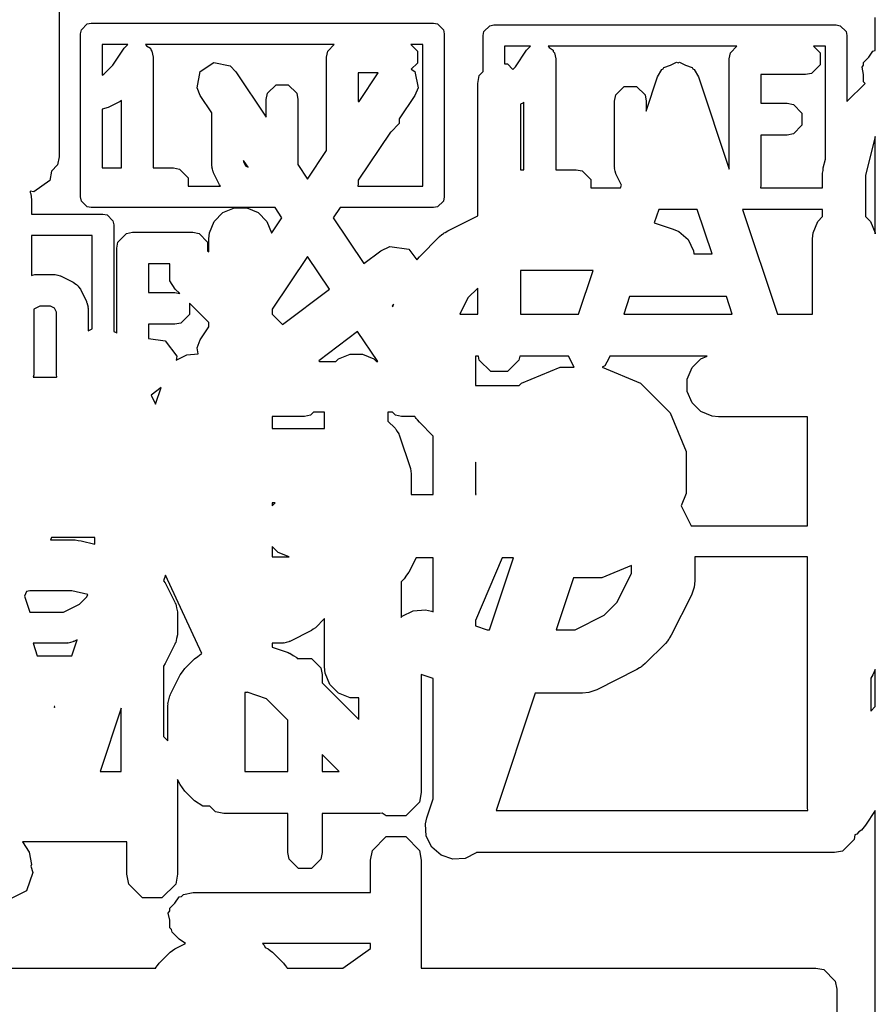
# Model space of a CAD drawing. Extents: x 95.1 to 121.9, y -82.3 to -63.1.
# Tile 15 of 35: x 105.9 to 107.9, y -74.7 to -72.3. Entities that reach past the tile are written whole.
import ezdxf

# ---------------------------------------------------------------- set-up
doc = ezdxf.new("R2010")
doc.units = 0
doc.layers.add('BLACK', color=7, linetype='CONTINUOUS')

msp = doc.modelspace()

# ---------------------------------------------------------------- linework, layer by layer
at = {"layer": 'BLACK', "linetype": 'CONTINUOUS'}
for p, q in [((106.006, -72.293), (106.006, -72.663)), ((106.058557, -72.362048), (106.072304, -72.348301)), ((106.072304, -72.348301), (106.082024, -72.346368)), ((106.082024, -72.346368), (106.892024, -72.346368)), ((106.892024, -72.346368), (106.901744, -72.348301)), ((106.901744, -72.348301), (106.915491, -72.362048)), ((107.9378, -72.411379), (107.9378, -72.3334)), ((106.056624, -72.371768), (106.058557, -72.362048)), ((106.056624, -72.757768), (106.056624, -72.371768)), ((106.915491, -72.362048), (106.917424, -72.371768)), ((106.917424, -72.371768), (106.917424, -72.757768)), ((107.009632, -72.375832), (107.011565, -72.366112)), ((107.011565, -72.366112), (107.025312, -72.352365)), ((107.025312, -72.352365), (107.035032, -72.350432)), ((107.035032, -72.350432), (107.845032, -72.350432)), ((107.845032, -72.350432), (107.854752, -72.352365)), ((107.854752, -72.352365), (107.868499, -72.366112)), ((107.868499, -72.366112), (107.870432, -72.375832)), ((107.009632, -72.460935), (107.009632, -72.375832)), ((107.870432, -72.375832), (107.870432, -72.532047)), ((106.107424, -72.397168), (106.107424, -72.46934)), ((106.168301, -72.397168), (106.107424, -72.397168)), ((106.133021, -72.445721), (106.159536, -72.405951)), ((106.159536, -72.405951), (106.168301, -72.397168)), ((106.210149, -72.397168), (106.212812, -72.399831)), ((106.657041, -72.397168), (106.210149, -72.397168)), ((106.212812, -72.399831), (106.221897, -72.405888)), ((106.221897, -72.405888), (106.222653, -72.409672)), ((106.222653, -72.409672), (106.225383, -72.412402)), ((106.225383, -72.412402), (106.228238, -72.426753)), ((106.638952, -72.426753), (106.641807, -72.412402)), ((106.641807, -72.412402), (106.657041, -72.397168)), ((106.83872, -72.397168), (106.853954, -72.412402)), ((106.866624, -72.397168), (106.83872, -72.397168)), ((106.853954, -72.412402), (106.853954, -72.441104)), ((106.866624, -72.732368), (106.866624, -72.397168)), ((107.060432, -72.401232), (107.060432, -72.442546)), ((107.121309, -72.401232), (107.060432, -72.401232)), ((107.086029, -72.449785), (107.112544, -72.410015)), ((107.112544, -72.410015), (107.121309, -72.401232)), ((107.163157, -72.401232), (107.16582, -72.403895)), ((107.610049, -72.401232), (107.163157, -72.401232)), ((107.16582, -72.403895), (107.174905, -72.409952)), ((107.174905, -72.409952), (107.175661, -72.413736)), ((107.175661, -72.413736), (107.178391, -72.416466)), ((107.178391, -72.416466), (107.181246, -72.430817)), ((107.59196, -72.430817), (107.594815, -72.416466)), ((107.594815, -72.416466), (107.610049, -72.401232)), ((107.791728, -72.401232), (107.806962, -72.416466)), ((107.819632, -72.401232), (107.791728, -72.401232)), ((107.806962, -72.416466), (107.806962, -72.445168)), ((107.819632, -72.668724), (107.819632, -72.401232)), ((107.922281, -72.427083), (107.931974, -72.412545)), ((107.931974, -72.412545), (107.9378, -72.411379)), ((106.228238, -72.426753), (106.228238, -72.689253)), ((106.340014, -72.461212), (106.372364, -72.439645)), ((106.372364, -72.439645), (106.41049, -72.44727)), ((106.638952, -72.647802), (106.638952, -72.426753)), ((106.853954, -72.441104), (106.839413, -72.455644)), ((107.060432, -72.442546), (107.066901, -72.442546)), ((107.066901, -72.442546), (107.080084, -72.455729)), ((107.181246, -72.430817), (107.181246, -72.693317)), ((107.452789, -72.446009), (107.467193, -72.438807)), ((107.467193, -72.438807), (107.470794, -72.440007)), ((107.470794, -72.440007), (107.474395, -72.438807)), ((107.474395, -72.438807), (107.488795, -72.446007)), ((107.59196, -72.692333), (107.59196, -72.430817)), ((107.909928, -72.439437), (107.922281, -72.427083)), ((107.909928, -72.445613), (107.909928, -72.439437)), ((106.111381, -72.467362), (106.133021, -72.445721)), ((106.332389, -72.499338), (106.340014, -72.461212)), ((106.41049, -72.44727), (106.424491, -72.4613)), ((106.424491, -72.4613), (106.496095, -72.568706)), ((106.713952, -72.464253), (106.713952, -72.53211)), ((106.761319, -72.464253), (106.713952, -72.464253)), ((106.716081, -72.53211), (106.761319, -72.464253)), ((106.839413, -72.455644), (106.847765, -72.461212)), ((106.847765, -72.461212), (106.85539, -72.499338)), ((107.000528, -72.470039), (107.009632, -72.460935)), ((107.080084, -72.455729), (107.086029, -72.449785)), ((107.422601, -72.473414), (107.432417, -72.456195)), ((107.432417, -72.456195), (107.435812, -72.454497)), ((107.435812, -72.454497), (107.43751, -72.451102)), ((107.43751, -72.451102), (107.452789, -72.446009)), ((107.488795, -72.446007), (107.504078, -72.451101)), ((107.504078, -72.451101), (107.505776, -72.454497)), ((107.505776, -72.454497), (107.509171, -72.456195)), ((107.509171, -72.456195), (107.518987, -72.473415)), ((107.786668, -72.465462), (107.772317, -72.468317)), ((107.806962, -72.445168), (107.786668, -72.465462)), ((107.906501, -72.450754), (107.909928, -72.445613)), ((107.909928, -72.467887), (107.906501, -72.450754)), ((106.107424, -72.46934), (106.111381, -72.467362)), ((106.996661, -72.489479), (107.000528, -72.470039)), ((106.996661, -72.802275), (106.996661, -72.489479)), ((107.395531, -72.554624), (107.422601, -72.473414)), ((107.518987, -72.473415), (107.59196, -72.692333)), ((107.772317, -72.468317), (107.66696, -72.468317)), ((107.66696, -72.468317), (107.66696, -72.536174)), ((107.870432, -72.532047), (107.913524, -72.488955)), ((107.909928, -72.485359), (107.909928, -72.467887)), ((107.913524, -72.488955), (107.909928, -72.485359)), ((106.339955, -72.517658), (106.332389, -72.499338)), ((106.496095, -72.526753), (106.49895, -72.512402)), ((106.49895, -72.512402), (106.519244, -72.492108)), ((106.519244, -72.492108), (106.547946, -72.492108)), ((106.547946, -72.492108), (106.56824, -72.512402)), ((106.56824, -72.512402), (106.571095, -72.526753)), ((106.85539, -72.499338), (106.847824, -72.517658)), ((107.323386, -72.516466), (107.34368, -72.496172)), ((107.34368, -72.496172), (107.372382, -72.496172)), ((107.372382, -72.496172), (107.392676, -72.516466)), ((106.150365, -72.531723), (106.121794, -72.546009)), ((106.153238, -72.529493), (106.150365, -72.531723)), ((106.153238, -72.689253), (106.153238, -72.529493)), ((106.367523, -72.55901), (106.339955, -72.517658)), ((106.496095, -72.568706), (106.496095, -72.526753)), ((106.571095, -72.526753), (106.571095, -72.681206)), ((106.713952, -72.53211), (106.716081, -72.53211)), ((106.847824, -72.517658), (106.811097, -72.572748)), ((107.103373, -72.535787), (107.098261, -72.538343)), ((107.106246, -72.533557), (107.103373, -72.535787)), ((107.106246, -72.693317), (107.106246, -72.533557)), ((107.320531, -72.530817), (107.323386, -72.516466)), ((107.320531, -72.68796), (107.320531, -72.530817)), ((107.392676, -72.516466), (107.395531, -72.530817)), ((107.395531, -72.530817), (107.395531, -72.554624)), ((107.66696, -72.536174), (107.72946, -72.536174)), ((107.72946, -72.536174), (107.743811, -72.539029)), ((106.107681, -72.549873), (106.107424, -72.549787)), ((106.107424, -72.549787), (106.107424, -72.689253)), ((106.121794, -72.546009), (106.107681, -72.549873)), ((106.367523, -72.683896), (106.367523, -72.55901)), ((107.098261, -72.538343), (107.098261, -72.693317)), ((107.743811, -72.539029), (107.764105, -72.559323)), ((107.764105, -72.559323), (107.764105, -72.588025)), ((106.811097, -72.572748), (106.811097, -72.583961)), ((106.789983, -72.604417), (106.713952, -72.718465)), ((106.790803, -72.604255), (106.789983, -72.604417)), ((106.811097, -72.583961), (106.790803, -72.604255)), ((107.764105, -72.588025), (107.743811, -72.608319)), ((107.72946, -72.611174), (107.66696, -72.611174)), ((107.66696, -72.611174), (107.66696, -72.730817)), ((107.743811, -72.608319), (107.72946, -72.611174)), ((107.9378, -72.614956), (107.91469, -72.707398)), ((107.9378, -72.845238), (107.9378, -72.614956)), ((106.593889, -72.715397), (106.638952, -72.647802)), ((106.006, -72.663), (106.002194, -72.682134)), ((106.45316, -72.687467), (106.442523, -72.67151)), ((106.442523, -72.67151), (106.442523, -72.675043)), ((106.442523, -72.675043), (106.44726, -72.684517)), ((107.814607, -72.688824), (107.819632, -72.668724)), ((105.987701, -72.696626), (105.983742, -72.719062)), ((106.002194, -72.682134), (105.987701, -72.696626)), ((106.107424, -72.689253), (106.153238, -72.689253)), ((106.228238, -72.689253), (106.276452, -72.689253)), ((106.276452, -72.689253), (106.290803, -72.692108)), ((106.290803, -72.692108), (106.311097, -72.712402)), ((106.367889, -72.685738), (106.367523, -72.683896)), ((106.367618, -72.686554), (106.367889, -72.685738)), ((106.369204, -72.692349), (106.367618, -72.686554)), ((106.370378, -72.698247), (106.369204, -72.692349)), ((106.370985, -72.698854), (106.370378, -72.698247)), ((106.371482, -72.700667), (106.370985, -72.698854)), ((106.44726, -72.684517), (106.45316, -72.687467)), ((106.571095, -72.681206), (106.593889, -72.715397)), ((107.098261, -72.693317), (107.106246, -72.693317)), ((107.181246, -72.693317), (107.22946, -72.693317)), ((107.22946, -72.693317), (107.243811, -72.696172)), ((107.243811, -72.696172), (107.264105, -72.716466)), ((107.320897, -72.689802), (107.320531, -72.68796)), ((107.320626, -72.690618), (107.320897, -72.689802)), ((107.322212, -72.696413), (107.320626, -72.690618)), ((107.323386, -72.702311), (107.322212, -72.696413)), ((107.81309, -72.701145), (107.814304, -72.69504)), ((107.814304, -72.69504), (107.814607, -72.688824)), ((105.983742, -72.719062), (105.946121, -72.745396)), ((106.311097, -72.712402), (106.311097, -72.732368)), ((106.385768, -72.729238), (106.371482, -72.700667)), ((106.713952, -72.718465), (106.713952, -72.726753)), ((107.264105, -72.716466), (107.264105, -72.736432)), ((107.323993, -72.702918), (107.323386, -72.702311)), ((107.32449, -72.704731), (107.323993, -72.702918)), ((107.337093, -72.729937), (107.32449, -72.704731)), ((107.81309, -72.736432), (107.81309, -72.701145)), ((107.91469, -72.707398), (107.91469, -72.803911)), ((105.946121, -72.745396), (105.937076, -72.743799)), ((105.937076, -72.743799), (105.937517, -72.744952)), ((105.937517, -72.744952), (105.937708, -72.747641)), ((106.311097, -72.732368), (106.388197, -72.732368)), ((106.388197, -72.732368), (106.385768, -72.729238)), ((106.713952, -72.726753), (106.712835, -72.732368)), ((106.712835, -72.732368), (106.866624, -72.732368)), ((107.264105, -72.736432), (107.334929, -72.736432)), ((107.334929, -72.736432), (107.337093, -72.729937)), ((107.66696, -72.730817), (107.665843, -72.736432)), ((107.665843, -72.736432), (107.81309, -72.736432)), ((105.937708, -72.747641), (105.938739, -72.75013)), ((105.938739, -72.75013), (105.94018, -72.764762)), ((105.94018, -72.764762), (105.94018, -72.798488)), ((106.058557, -72.767488), (106.056624, -72.757768)), ((106.072304, -72.781235), (106.058557, -72.767488)), ((106.915491, -72.767488), (106.901744, -72.781235)), ((106.917424, -72.757768), (106.915491, -72.767488)), ((106.082024, -72.783168), (106.072304, -72.781235)), ((106.516961, -72.783168), (106.082024, -72.783168)), ((106.393741, -72.79487), (106.420777, -72.783671)), ((106.420777, -72.783671), (106.450041, -72.783671)), ((106.450041, -72.783671), (106.477077, -72.79487)), ((106.532835, -72.806979), (106.516961, -72.783168)), ((106.670817, -72.783168), (106.654943, -72.806979)), ((106.892024, -72.783168), (106.670817, -72.783168)), ((106.901744, -72.781235), (106.892024, -72.783168)), ((107.425091, -72.787232), (107.414554, -72.818841)), ((107.516497, -72.787232), (107.425091, -72.787232)), ((107.551503, -72.89225), (107.516497, -72.787232)), ((107.623593, -72.787232), (107.706182, -73.035)), ((107.81309, -72.787232), (107.623593, -72.787232)), ((107.81309, -72.804093), (107.81309, -72.787232)), ((105.94018, -72.798488), (106.109704, -72.798488)), ((106.109704, -72.798488), (106.119424, -72.800421)), ((106.119424, -72.800421), (106.133171, -72.814168)), ((106.133171, -72.814168), (106.135104, -72.823888)), ((106.36185, -72.842598), (106.373049, -72.815562)), ((106.373049, -72.815562), (106.393741, -72.79487)), ((106.477077, -72.79487), (106.497769, -72.815562)), ((106.497769, -72.815562), (106.508968, -72.842598)), ((106.508983, -72.842756), (106.532835, -72.806979)), ((106.654943, -72.806979), (106.727182, -72.915338)), ((106.925677, -72.837768), (106.996661, -72.802275)), ((107.790422, -72.842598), (107.801621, -72.815562)), ((107.801621, -72.815562), (107.81309, -72.804093)), ((107.91469, -72.803911), (107.926341, -72.815562)), ((107.926341, -72.815562), (107.93754, -72.842598)), ((106.135104, -72.823888), (106.135104, -73.076683)), ((106.919379, -72.841732), (106.925677, -72.837768)), ((107.414554, -72.818841), (107.459127, -72.833699)), ((107.459127, -72.833699), (107.472552, -72.839693)), ((107.472552, -72.839693), (107.494659, -72.858867)), ((105.94018, -72.849288), (105.94018, -72.943579)), ((106.084304, -72.849288), (105.94018, -72.849288)), ((106.084304, -73.070095), (106.084304, -72.849288)), ((106.145201, -72.864522), (106.165495, -72.844228)), ((106.165495, -72.844228), (106.179846, -72.841373)), ((106.179846, -72.841373), (106.322703, -72.841373)), ((106.322703, -72.841373), (106.337054, -72.844228)), ((106.337054, -72.844228), (106.357348, -72.864522)), ((106.360409, -72.85723), (106.36185, -72.842598)), ((106.360409, -72.887389), (106.360409, -72.85723)), ((106.508968, -72.842598), (106.508983, -72.842756)), ((106.858567, -72.899436), (106.906186, -72.851817)), ((106.906186, -72.851817), (106.911938, -72.847096)), ((106.911938, -72.847096), (106.913235, -72.845601)), ((106.913235, -72.845601), (106.91549, -72.844181)), ((106.91549, -72.844181), (106.917551, -72.84249)), ((106.917551, -72.84249), (106.919379, -72.841732)), ((107.494659, -72.858867), (107.507746, -72.885041)), ((107.788981, -72.85723), (107.790422, -72.842598)), ((107.788981, -73.035), (107.788981, -72.85723)), ((107.93754, -72.842598), (107.9378, -72.845238)), ((106.142346, -72.878873), (106.145201, -72.864522)), ((106.142346, -73.08008), (106.142346, -72.878873)), ((106.357348, -72.864522), (106.357348, -72.885344)), ((106.357348, -72.885344), (106.360409, -72.887389)), ((106.727182, -72.915338), (106.767217, -72.885313)), ((106.767217, -72.885313), (106.788326, -72.87519)), ((106.788326, -72.87519), (106.833787, -72.881685)), ((106.833787, -72.881685), (106.852372, -72.906465)), ((107.507746, -72.885041), (107.508258, -72.89225)), ((106.593889, -72.89856), (106.510409, -73.02378)), ((106.645777, -72.976392), (106.593889, -72.89856)), ((106.852372, -72.906465), (106.853848, -72.905185)), ((106.853848, -72.905185), (106.858567, -72.899436)), ((107.508258, -72.89225), (107.551503, -72.89225)), ((106.217346, -72.916373), (106.217346, -72.98423)), ((106.267784, -72.916373), (106.217346, -72.916373)), ((106.267784, -72.956274), (106.267784, -72.916373)), ((107.269663, -72.93223), (107.098261, -72.93223)), ((107.098261, -72.93223), (107.098261, -73.035)), ((107.235407, -73.035), (107.269663, -72.93223)), ((105.94018, -72.943579), (105.942812, -72.943056)), ((105.942812, -72.943056), (105.948616, -72.941467)), ((105.948616, -72.941467), (105.949432, -72.941739)), ((105.949432, -72.941739), (105.951274, -72.941373)), ((105.951274, -72.941373), (105.994131, -72.941373)), ((105.994131, -72.941373), (105.995973, -72.941739)), ((105.995973, -72.941739), (105.996789, -72.941468)), ((105.996789, -72.941468), (106.002584, -72.943054)), ((106.002584, -72.943054), (106.008482, -72.944228)), ((106.008482, -72.944228), (106.009089, -72.944835)), ((106.009089, -72.944835), (106.010902, -72.945332)), ((106.010902, -72.945332), (106.039473, -72.959618)), ((106.039473, -72.959618), (106.04537, -72.964195)), ((106.04537, -72.964195), (106.047272, -72.964829)), ((106.047272, -72.964829), (106.048915, -72.966946)), ((106.048915, -72.966946), (106.051032, -72.968589)), ((106.051032, -72.968589), (106.051665, -72.970489)), ((106.051665, -72.970489), (106.056244, -72.976388)), ((106.056244, -72.976388), (106.07053, -73.004959)), ((106.280791, -72.975739), (106.267784, -72.956274)), ((106.291625, -72.986573), (106.280791, -72.975739)), ((106.53456, -73.059804), (106.645777, -72.976392)), ((106.996661, -72.973473), (106.973239, -72.996896)), ((106.996661, -73.035), (106.996661, -72.973473)), ((106.217346, -72.98423), (106.279846, -72.98423)), ((106.279846, -72.98423), (106.291625, -72.986573)), ((106.973239, -72.996896), (106.954187, -73.035)), ((107.356219, -72.99385), (107.342502, -73.035)), ((107.58537, -72.99385), (107.356219, -72.99385)), ((107.599087, -73.035), (107.58537, -72.99385)), ((105.960127, -73.016373), (105.945917, -73.023478)), ((105.945917, -73.023478), (105.945917, -73.178873)), ((105.985278, -73.016373), (105.960127, -73.016373)), ((105.994752, -73.02111), (105.985278, -73.016373)), ((105.999489, -73.030583), (105.994752, -73.02111)), ((106.07053, -73.004959), (106.071026, -73.006771)), ((106.071026, -73.006771), (106.071634, -73.007379)), ((106.071634, -73.007379), (106.072805, -73.013268)), ((106.072805, -73.013268), (106.074395, -73.019072)), ((106.074395, -73.019072), (106.074122, -73.019888)), ((106.074122, -73.019888), (106.074489, -73.02173)), ((106.074489, -73.02173), (106.074489, -73.074643)), ((106.360409, -73.055357), (106.314491, -73.009439)), ((106.314491, -73.009439), (106.314491, -73.036081)), ((106.510409, -73.02378), (106.510409, -73.035653)), ((106.79779, -73.012382), (106.793849, -73.015338)), ((106.793849, -73.015338), (106.795501, -73.017816)), ((106.795501, -73.017816), (106.796899, -73.014166)), ((106.796899, -73.014166), (106.79779, -73.012382)), ((105.999489, -73.178873), (105.999489, -73.030583)), ((106.314491, -73.036081), (106.294197, -73.056375)), ((106.510409, -73.035653), (106.53456, -73.059804)), ((106.954187, -73.035), (106.996661, -73.035)), ((107.098261, -73.035), (107.235407, -73.035)), ((107.342502, -73.035), (107.599087, -73.035)), ((107.706182, -73.035), (107.788981, -73.035)), ((106.074489, -73.074643), (106.084228, -73.070099)), ((106.084228, -73.070099), (106.084304, -73.070095)), ((106.279846, -73.05923), (106.217346, -73.05923)), ((106.217346, -73.05923), (106.217346, -73.092593)), ((106.294197, -73.056375), (106.279846, -73.05923)), ((106.339955, -73.0963), (106.360409, -73.065618)), ((106.360409, -73.065618), (106.360409, -73.055357)), ((106.135104, -73.076683), (106.140965, -73.078815)), ((106.140965, -73.078815), (106.142346, -73.08008)), ((106.217346, -73.092593), (106.256987, -73.098257)), ((106.712444, -73.076392), (106.620275, -73.145519)), ((106.759915, -73.147599), (106.712444, -73.076392)), ((106.256987, -73.098257), (106.28454, -73.134994)), ((106.332389, -73.11462), (106.339955, -73.0963)), ((106.335331, -73.129334), (106.332389, -73.11462)), ((106.283276, -73.143838), (106.308465, -73.131244)), ((106.28454, -73.134994), (106.283276, -73.143838)), ((106.308465, -73.131244), (106.335331, -73.129334)), ((106.661181, -73.147599), (106.66756, -73.14122)), ((106.66756, -73.14122), (106.694596, -73.130021)), ((106.694596, -73.130021), (106.72386, -73.130021)), ((106.72386, -73.130021), (106.750896, -73.14122)), ((106.750896, -73.14122), (106.757275, -73.147599)), ((106.998754, -73.135), (106.9912, -73.135)), ((106.9912, -73.135), (106.9912, -73.204343)), ((107.000528, -73.143919), (106.998754, -73.135)), ((107.096168, -73.135), (107.094394, -73.143919)), ((107.211916, -73.135), (107.096168, -73.135)), ((107.224856, -73.160881), (107.211916, -73.135)), ((107.307321, -73.140543), (107.297505, -73.157763)), ((107.309169, -73.135), (107.307321, -73.140543)), ((107.539719, -73.135), (107.309169, -73.135)), ((107.504011, -73.161912), (107.524703, -73.14122)), ((107.524703, -73.14122), (107.539719, -73.135)), ((106.620275, -73.145519), (106.622355, -73.147599)), ((106.622355, -73.147599), (106.661181, -73.147599)), ((106.757275, -73.147599), (106.759915, -73.147599)), ((107.028021, -73.171412), (107.000528, -73.143919)), ((107.094394, -73.143919), (107.066901, -73.171412)), ((107.100085, -73.198807), (107.191647, -73.160881)), ((107.191647, -73.160881), (107.224856, -73.160881)), ((107.297505, -73.157763), (107.291035, -73.160997)), ((107.291035, -73.160997), (107.382315, -73.198807)), ((107.492812, -73.188948), (107.504011, -73.161912)), ((105.945917, -73.178873), (105.9448, -73.184488)), ((105.9448, -73.184488), (105.999924, -73.184488)), ((106.000402, -73.183463), (105.999489, -73.178873)), ((105.999924, -73.184488), (106.000402, -73.183463)), ((107.066901, -73.171412), (107.028021, -73.171412)), ((107.492812, -73.218212), (107.492812, -73.188948)), ((106.247349, -73.209185), (106.223944, -73.226739)), ((106.234184, -73.248681), (106.247349, -73.209185)), ((106.9912, -73.204343), (107.094549, -73.204343)), ((107.094549, -73.204343), (107.100085, -73.198807)), ((107.382315, -73.198807), (107.452393, -73.268885)), ((106.223944, -73.226739), (106.234184, -73.248681)), ((107.504011, -73.245248), (107.492812, -73.218212)), ((107.524703, -73.26594), (107.504011, -73.245248)), ((106.586528, -73.277495), (106.510409, -73.277495)), ((106.510409, -73.277495), (106.510409, -73.3056)), ((106.600525, -73.274711), (106.586528, -73.277495)), ((106.607637, -73.267599), (106.600525, -73.274711)), ((106.634228, -73.267599), (106.607637, -73.267599)), ((106.634228, -73.3056), (106.634228, -73.267599)), ((106.784228, -73.267599), (106.784228, -73.288435)), ((106.795325, -73.267599), (106.784228, -73.267599)), ((106.802437, -73.274711), (106.795325, -73.267599)), ((106.816434, -73.277495), (106.802437, -73.274711)), ((106.84815, -73.277495), (106.816434, -73.277495)), ((106.848482, -73.278023), (106.84815, -73.277495)), ((106.84924, -73.279851), (106.848482, -73.278023)), ((106.850928, -73.281907), (106.84924, -73.279851)), ((106.85235, -73.284167), (106.850928, -73.281907)), ((107.452393, -73.268885), (107.490319, -73.360447)), ((107.551739, -73.277139), (107.524703, -73.26594)), ((107.566371, -73.27858), (107.551739, -73.277139)), ((107.777085, -73.27858), (107.566371, -73.27858)), ((107.777085, -73.53643), (107.777085, -73.27858)), ((106.510409, -73.3056), (106.634228, -73.3056)), ((106.784228, -73.288435), (106.801086, -73.305293)), ((106.801086, -73.305293), (106.802212, -73.306979)), ((106.853848, -73.285466), (106.85235, -73.284167)), ((106.858567, -73.291216), (106.853848, -73.285466)), ((106.8912, -73.323849), (106.858567, -73.291216)), ((106.802212, -73.306979), (106.803044, -73.307395)), ((106.803044, -73.307395), (106.806259, -73.313035)), ((106.806259, -73.313035), (106.809861, -73.318426)), ((106.809861, -73.318426), (106.809861, -73.319353)), ((106.809861, -73.319353), (106.810866, -73.321117)), ((106.810866, -73.321117), (106.837248, -73.400265)), ((106.8912, -73.461914), (106.8912, -73.323849)), ((107.490319, -73.360447), (107.490319, -73.459553)), ((106.992081, -73.386085), (106.9912, -73.385645)), ((106.9912, -73.385645), (106.9912, -73.461914)), ((106.992081, -73.459553), (106.992081, -73.386085)), ((106.837248, -73.400265), (106.838059, -73.406702)), ((106.838059, -73.406702), (106.839325, -73.413066)), ((106.839325, -73.413066), (106.839325, -73.461914)), ((106.839325, -73.461914), (106.8912, -73.461914)), ((106.9912, -73.461914), (106.993059, -73.461914)), ((106.993059, -73.461914), (106.992081, -73.459553)), ((107.490319, -73.459553), (107.478068, -73.489129)), ((106.510409, -73.488848), (106.517401, -73.481856)), ((106.517401, -73.481856), (106.510409, -73.481856)), ((106.510409, -73.481856), (106.510409, -73.488848)), ((107.478068, -73.489129), (107.501719, -73.53643)), ((107.501719, -73.53643), (107.777085, -73.53643)), ((105.98821, -73.564295), (105.985602, -73.569885)), ((105.985602, -73.569885), (106.04356, -73.569885)), ((106.090139, -73.564295), (105.98821, -73.564295)), ((106.04356, -73.569885), (106.050767, -73.571318)), ((106.050767, -73.571318), (106.058112, -73.571676)), ((106.058112, -73.571676), (106.090139, -73.579682)), ((106.090139, -73.579682), (106.090139, -73.564295)), ((106.524703, -73.599274), (106.510409, -73.58498)), ((106.510409, -73.58498), (106.510409, -73.61003)), ((106.55067, -73.61003), (106.524703, -73.599274)), ((106.510409, -73.61003), (106.55067, -73.61003)), ((106.850999, -73.611914), (106.834026, -73.64586)), ((106.8912, -73.611914), (106.850999, -73.611914)), ((106.8912, -73.739627), (106.8912, -73.611914)), ((107.054862, -73.611914), (106.9912, -73.760459)), ((107.024589, -73.78223), (107.081361, -73.611914)), ((107.081361, -73.611914), (107.054862, -73.611914)), ((107.360409, -73.630266), (107.290753, -73.659119)), ((107.360409, -73.649049), (107.360409, -73.630266)), ((107.510409, -73.609582), (107.510409, -73.666754)), ((107.777085, -73.609582), (107.510409, -73.609582)), ((107.777085, -74.20358), (107.777085, -73.609582)), ((106.257446, -73.653236), (106.253092, -73.666298)), ((106.343995, -73.838698), (106.257446, -73.653236)), ((106.828128, -73.653459), (106.822785, -73.661456)), ((106.834026, -73.64586), (106.828128, -73.653459)), ((107.326151, -73.717565), (107.360409, -73.649049)), ((106.253092, -73.666298), (106.257226, -73.671624)), ((106.257226, -73.671624), (106.280083, -73.717338)), ((106.822785, -73.661456), (106.8154, -73.66884)), ((106.8154, -73.66884), (106.8154, -73.753356)), ((107.22374, -73.659119), (107.182703, -73.78223)), ((107.290753, -73.659119), (107.22374, -73.659119)), ((107.510409, -73.666754), (107.508968, -73.681386)), ((105.928669, -73.691883), (105.923579, -73.702789)), ((105.936662, -73.689885), (105.928669, -73.691883)), ((106.036172, -73.689885), (105.936662, -73.689885)), ((106.073772, -73.699284), (106.036172, -73.689885)), ((106.071109, -73.704611), (106.073772, -73.699284)), ((107.502491, -73.700295), (107.454872, -73.795533)), ((107.507746, -73.686564), (107.502491, -73.700295)), ((107.507937, -73.683874), (107.507746, -73.686564)), ((107.508968, -73.681386), (107.507937, -73.683874)), ((105.923579, -73.702789), (105.936247, -73.740791)), ((106.015899, -73.740791), (106.053958, -73.721761)), ((106.053958, -73.721761), (106.071109, -73.704611)), ((106.280083, -73.717338), (106.280876, -73.720236)), ((106.280876, -73.720236), (106.28185, -73.72121)), ((106.28185, -73.72121), (106.283726, -73.730642)), ((107.295744, -73.747972), (107.326151, -73.717565)), ((105.936247, -73.740791), (106.015899, -73.740791)), ((106.283726, -73.730642), (106.286266, -73.739918)), ((106.286266, -73.739918), (106.28583, -73.741223)), ((106.28583, -73.741223), (106.286417, -73.744171)), ((106.286417, -73.744171), (106.286417, -73.789885)), ((106.817998, -73.750361), (106.844171, -73.737275)), ((106.844171, -73.737275), (106.873361, -73.7352)), ((106.873361, -73.7352), (106.887698, -73.73846)), ((106.887698, -73.73846), (106.8912, -73.739627)), ((107.227228, -73.78223), (107.295744, -73.747972)), ((106.634228, -73.755847), (106.612392, -73.777685)), ((106.634228, -73.870247), (106.634228, -73.755847)), ((106.8154, -73.753356), (106.817998, -73.750361)), ((106.9912, -73.760459), (106.9912, -73.77296)), ((106.286266, -73.794138), (106.283726, -73.803411)), ((106.286417, -73.789885), (106.28583, -73.792832)), ((106.28583, -73.792832), (106.286266, -73.794138)), ((106.602885, -73.784537), (106.551794, -73.810082)), ((106.607512, -73.780945), (106.602885, -73.784537)), ((106.612392, -73.777685), (106.607512, -73.780945)), ((106.9912, -73.77296), (107.019008, -73.78223)), ((107.019008, -73.78223), (107.024589, -73.78223)), ((107.182703, -73.78223), (107.227228, -73.78223)), ((106.024534, -73.813943), (105.94412, -73.813943)), ((105.94412, -73.813943), (105.954196, -73.844171)), ((106.02633, -73.813585), (106.024534, -73.813943)), ((106.027127, -73.813851), (106.02633, -73.813585)), ((106.032782, -73.812302), (106.027127, -73.813851)), ((106.038531, -73.811159), (106.032782, -73.812302)), ((106.035688, -73.844171), (106.048282, -73.806386)), ((106.039124, -73.810565), (106.038531, -73.811159)), ((106.040891, -73.810082), (106.039124, -73.810565)), ((106.048282, -73.806386), (106.040891, -73.810082)), ((106.280083, -73.816717), (106.257226, -73.862432)), ((106.280876, -73.813819), (106.280083, -73.816717)), ((106.28185, -73.812846), (106.280876, -73.813819)), ((106.283726, -73.803411), (106.28185, -73.812846)), ((106.535437, -73.813943), (106.510409, -73.813943)), ((106.510409, -73.813943), (106.510409, -73.823893)), ((106.537233, -73.813585), (106.535437, -73.813943)), ((106.53803, -73.813851), (106.537233, -73.813585)), ((106.543685, -73.812302), (106.53803, -73.813851)), ((106.549434, -73.811159), (106.543685, -73.812302)), ((106.550027, -73.810565), (106.549434, -73.811159)), ((106.551794, -73.810082), (106.550027, -73.810565)), ((107.440823, -73.815025), (107.393204, -73.862644)), ((107.445541, -73.809275), (107.440823, -73.815025)), ((107.44704, -73.807976), (107.445541, -73.809275)), ((107.448461, -73.805716), (107.44704, -73.807976)), ((107.45015, -73.80366), (107.448461, -73.805716)), ((107.450907, -73.801832), (107.45015, -73.80366)), ((107.454872, -73.795533), (107.450907, -73.801832)), ((106.334499, -73.845544), (106.342098, -73.839647)), ((106.342098, -73.839647), (106.343995, -73.838698)), ((106.510409, -73.823893), (106.547904, -73.836392)), ((106.547904, -73.836392), (106.550515, -73.83788)), ((106.550515, -73.83788), (106.551892, -73.83788)), ((106.551892, -73.83788), (106.559884, -73.84322)), ((105.954196, -73.844171), (106.035688, -73.844171)), ((106.257226, -73.862432), (106.2526, -73.868392)), ((106.303647, -73.873746), (106.326503, -73.850888)), ((106.326503, -73.850888), (106.334499, -73.845544)), ((106.559884, -73.84322), (106.568243, -73.847985)), ((106.568243, -73.847985), (106.568859, -73.849218)), ((106.568859, -73.849218), (106.571357, -73.850887)), ((106.571357, -73.850887), (106.571659, -73.851189)), ((106.571659, -73.851189), (106.572292, -73.850556)), ((106.572292, -73.850556), (106.603274, -73.850556)), ((106.603274, -73.850556), (106.625183, -73.872465)), ((107.393204, -73.862644), (107.387454, -73.867362)), ((106.2526, -73.868392), (106.2526, -74.034817)), ((106.292408, -73.889338), (106.29831, -73.881732)), ((106.29831, -73.881732), (106.303647, -73.873746)), ((106.625183, -73.872465), (106.628264, -73.887956)), ((106.628264, -73.887956), (106.628264, -73.907794)), ((106.635669, -73.884879), (106.634228, -73.870247)), ((106.646868, -73.911915), (106.635669, -73.884879)), ((106.8912, -73.89774), (106.863217, -73.888413)), ((106.863217, -73.888413), (106.863217, -74.167599)), ((107.373712, -73.876693), (107.278474, -73.924312)), ((107.380011, -73.872728), (107.373712, -73.876693)), ((107.381839, -73.871971), (107.380011, -73.872728)), ((107.383895, -73.870282), (107.381839, -73.871971)), ((107.386155, -73.868861), (107.383895, -73.870282)), ((107.387454, -73.867362), (107.386155, -73.868861)), ((107.9378, -73.876399), (107.931945, -73.888946)), ((107.9378, -73.96418), (107.9378, -73.876399)), ((106.269551, -73.935052), (106.292408, -73.889338)), ((106.628264, -73.907794), (106.7154, -73.99493)), ((106.66756, -73.932607), (106.646868, -73.911915)), ((106.8912, -74.182398), (106.8912, -73.89774)), ((107.931945, -73.888946), (107.927085, -73.897149)), ((107.927085, -73.897149), (107.927085, -73.974895)), ((106.268757, -73.93795), (106.269551, -73.935052)), ((106.450041, -73.930789), (106.4454, -73.930789)), ((106.4454, -73.930789), (106.4454, -74.1176)), ((106.450745, -73.930496), (106.450041, -73.930789)), ((106.496521, -73.945755), (106.450745, -73.930496)), ((106.694596, -73.943806), (106.66756, -73.932607)), ((107.132703, -73.93223), (107.040113, -74.21)), ((107.244933, -73.93223), (107.132703, -73.93223)), ((107.259565, -73.930789), (107.244933, -73.93223)), ((107.262054, -73.929757), (107.259565, -73.930789)), ((107.264742, -73.929567), (107.262054, -73.929757)), ((107.278474, -73.924312), (107.264742, -73.929567)), ((106.263368, -73.957632), (106.265907, -73.948356)), ((106.263803, -73.958937), (106.263368, -73.957632)), ((106.265907, -73.948356), (106.267784, -73.938924)), ((106.267784, -73.938924), (106.268757, -73.93795)), ((106.547302, -73.996536), (106.496521, -73.945755)), ((106.7154, -73.943806), (106.694596, -73.943806)), ((106.7154, -73.99493), (106.7154, -73.943806)), ((105.994196, -73.964171), (105.994942, -73.966409)), ((105.995688, -73.964171), (105.994196, -73.964171)), ((105.994942, -73.966409), (105.995688, -73.964171)), ((106.1526, -73.967775), (106.102659, -74.1176)), ((106.1526, -74.1176), (106.1526, -73.967775)), ((106.263217, -73.961885), (106.263803, -73.958937)), ((106.263217, -74.045434), (106.263217, -73.961885)), ((107.927085, -73.974895), (107.9378, -73.96418)), ((106.547302, -74.1176), (106.547302, -73.996536)), ((106.2526, -74.034817), (106.263217, -74.045434)), ((106.668366, -74.1176), (106.628264, -74.077498)), ((106.628264, -74.077498), (106.628264, -74.1176)), ((106.102659, -74.1176), (106.1526, -74.1176)), ((106.4454, -74.1176), (106.547302, -74.1176)), ((106.628264, -74.1176), (106.668366, -74.1176)), ((106.292408, -74.148718), (106.286417, -74.136736)), ((106.286417, -74.136736), (106.286417, -74.361314)), ((106.29831, -74.156322), (106.292408, -74.148718)), ((106.303648, -74.164311), (106.29831, -74.156322)), ((106.326505, -74.187169), (106.303648, -74.164311)), ((106.863217, -74.167599), (106.85865, -74.19056)), ((106.34597, -74.200175), (106.326505, -74.187169)), ((106.85865, -74.19056), (106.826178, -74.223032)), ((106.876172, -74.227483), (106.8912, -74.182398)), ((106.362647, -74.200175), (106.34597, -74.200175)), ((106.376266, -74.213794), (106.362647, -74.200175)), ((106.3954, -74.2176), (106.376266, -74.213794)), ((107.040113, -74.21), (107.777717, -74.21)), ((107.77709, -74.203632), (107.777085, -74.20358)), ((107.777085, -74.203659), (107.77709, -74.203632)), ((107.7771, -74.203735), (107.777085, -74.203659)), ((107.777717, -74.21), (107.7771, -74.203735)), ((107.9378, -74.210215), (107.914489, -74.245183)), ((107.9378, -74.7834), (107.9378, -74.210215)), ((106.547302, -74.2176), (106.3954, -74.2176)), ((106.547302, -74.310079), (106.547302, -74.2176)), ((106.7654, -74.2176), (106.628264, -74.2176)), ((106.628264, -74.2176), (106.628264, -74.310079)), ((106.770583, -74.216568), (106.7654, -74.2176)), ((106.780256, -74.223032), (106.770583, -74.216568)), ((106.826178, -74.223032), (106.780256, -74.223032)), ((106.872912, -74.24182), (106.876172, -74.227483)), ((106.874987, -74.27101), (106.872912, -74.24182)), ((107.899003, -74.260689), (107.893753, -74.26594)), ((107.905173, -74.256558), (107.899003, -74.260689)), ((107.914393, -74.245299), (107.905173, -74.256558)), ((107.914445, -74.245248), (107.914393, -74.245299)), ((107.914454, -74.245225), (107.914445, -74.245248)), ((107.914489, -74.245183), (107.914454, -74.245225)), ((106.166417, -74.284171), (105.919123, -74.284171)), ((105.919123, -74.284171), (105.919384, -74.284354)), ((105.919384, -74.284354), (105.935095, -74.309043)), ((106.166417, -74.361314), (106.166417, -74.284171)), ((106.747784, -74.304638), (106.780256, -74.272166)), ((106.780256, -74.272166), (106.826178, -74.272166)), ((106.826178, -74.272166), (106.85865, -74.304638)), ((106.888073, -74.297183), (106.874987, -74.27101)), ((107.887394, -74.279134), (107.860334, -74.306194)), ((107.889683, -74.267625), (107.887394, -74.279134)), ((107.893753, -74.26594), (107.889683, -74.267625)), ((106.743217, -74.327599), (106.747784, -74.304638)), ((106.85865, -74.304638), (106.863217, -74.327599)), ((106.91018, -74.316357), (106.888073, -74.297183)), ((107.860334, -74.306194), (107.8412, -74.31)), ((105.935095, -74.309043), (105.940161, -74.337865)), ((106.550383, -74.32557), (106.547302, -74.310079)), ((106.572292, -74.347479), (106.550383, -74.32557)), ((106.625183, -74.32557), (106.603274, -74.347479)), ((106.628264, -74.310079), (106.625183, -74.32557)), ((106.743217, -74.404742), (106.743217, -74.327599)), ((106.863217, -74.327599), (106.863217, -74.58325)), ((106.937943, -74.325611), (106.91018, -74.316357)), ((106.967133, -74.323536), (106.937943, -74.325611)), ((106.993306, -74.31045), (106.967133, -74.323536)), ((106.993696, -74.31), (106.993306, -74.31045)), ((107.8412, -74.31), (106.993696, -74.31)), ((105.940161, -74.337865), (105.939261, -74.341914)), ((105.939261, -74.341914), (105.943409, -74.357059)), ((106.603274, -74.347479), (106.572292, -74.347479)), ((105.943409, -74.357059), (105.928888, -74.400625)), ((106.170984, -74.384275), (106.166417, -74.361314)), ((106.286417, -74.361314), (106.28185, -74.384275)), ((105.928888, -74.400625), (105.887814, -74.421163)), ((106.203456, -74.416747), (106.170984, -74.384275)), ((106.28185, -74.384275), (106.249378, -74.416747)), ((106.249378, -74.416747), (106.203456, -74.416747)), ((106.280137, -74.429427), (106.28983, -74.414889)), ((106.28983, -74.414889), (106.295887, -74.413677)), ((106.295887, -74.413677), (106.300256, -74.409309)), ((106.300256, -74.409309), (106.323217, -74.404742)), ((106.323217, -74.404742), (106.743217, -74.404742)), ((106.264357, -74.453098), (106.267784, -74.447957)), ((106.267784, -74.441781), (106.280137, -74.429427)), ((106.267784, -74.447957), (106.267784, -74.441781)), ((106.267784, -74.470231), (106.264357, -74.453098)), ((106.267784, -74.487703), (106.267784, -74.470231)), ((106.272152, -74.492071), (106.267784, -74.487703)), ((106.273364, -74.498129), (106.272152, -74.492071)), ((106.289935, -74.514665), (106.273364, -74.498129)), ((106.305192, -74.524836), (106.289935, -74.514665)), ((106.274338, -74.54168), (106.279469, -74.537699)), ((106.279469, -74.537699), (106.305192, -74.524836)), ((106.743217, -74.524742), (106.487601, -74.524742)), ((106.487601, -74.524742), (106.491167, -74.529337)), ((106.491167, -74.529337), (106.493679, -74.53436)), ((106.493679, -74.53436), (106.500355, -74.537699)), ((106.500355, -74.537699), (106.505476, -74.541673)), ((106.677215, -74.58325), (106.743217, -74.537049)), ((106.743217, -74.537049), (106.743217, -74.524742)), ((106.242566, -74.571665), (106.268948, -74.545282)), ((106.268948, -74.545282), (106.274338, -74.54168)), ((106.505476, -74.541673), (106.510877, -74.545282)), ((106.510877, -74.545282), (106.537259, -74.571665)), ((105.616642, -74.58325), (106.23445, -74.58325)), ((106.23445, -74.58325), (106.234983, -74.582185)), ((106.234983, -74.582185), (106.238961, -74.577057)), ((106.238961, -74.577057), (106.242566, -74.571665)), ((106.537259, -74.571665), (106.540864, -74.57706)), ((106.540864, -74.57706), (106.544841, -74.582185)), ((106.544841, -74.582185), (106.545374, -74.58325)), ((106.545374, -74.58325), (106.677215, -74.58325)), ((106.863217, -74.58325), (107.79675, -74.58325)), ((107.79675, -74.58325), (107.815884, -74.587056)), ((107.815884, -74.587056), (107.842944, -74.614116)), ((107.842944, -74.614116), (107.84675, -74.63325)), ((107.84675, -74.63325), (107.84675, -77.476997))]:
    msp.add_line(p, q, dxfattribs=at)

doc.saveas('drawing.dxf')
